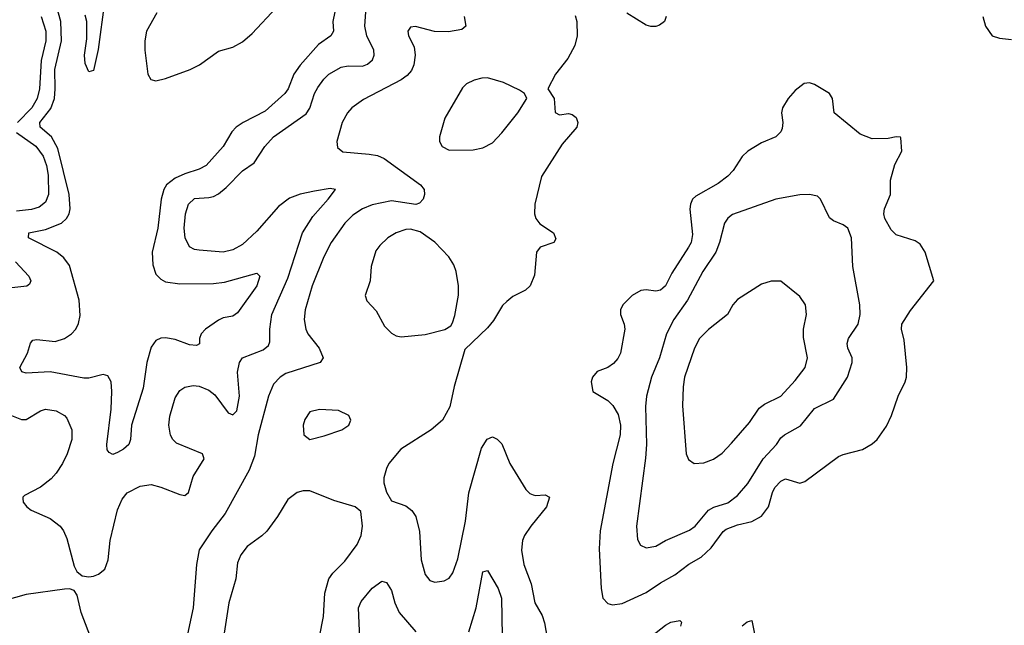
# Model space of a CAD drawing. Header units: inches. Extents: x 1550315 to 1685896, y 510706 to 640504.
# Tile 113 of 256: x 1631143 to 1635241, y 532817 to 535337. Entities that reach past the tile are written whole.
import ezdxf

# ---------------------------------------------------------------- set-up
doc = ezdxf.new("R2010")
doc.units = ezdxf.units.IN
doc.header["$MEASUREMENT"] = 0
doc.layers.add('B6533', color=7, linetype='Continuous')

msp = doc.modelspace()

# ---------------------------------------------------------------- linework, layer by layer
at = {"layer": 'B6533', "color": 5}
for points, elevation in [([(1632454.9, 535370), (1632446.4, 535330), (1632449.2, 535290), (1632438.3, 535270), (1632385.8, 535234.2), (1632310, 535147.6), (1632283.8, 535110), (1632260.4, 535050), (1632246, 535030), (1632164, 534956), (1632073.6, 534910), (1632043.8, 534890), (1632026.1, 534870), (1631990.1, 534809.9), (1631918.4, 534730), (1631890, 534715), (1631830, 534696.4), (1631790, 534678), (1631754.4, 534650), (1631742.5, 534630), (1631732.1, 534590), (1631717.9, 534470), (1631694.7, 534370), (1631696.5, 534316.5), (1631710, 534278.5), (1631730, 534257.7), (1631750, 534246.3), (1631810, 534238.1), (1631950, 534240.1), (1631995.2, 534244.8), (1632130, 534283), (1632141.6, 534270), (1632130.2, 534230), (1632050, 534116.9), (1632030, 534103.5), (1631990, 534095.9), (1631970, 534086.4), (1631916.2, 534050), (1631897.8, 534030), (1631891.5, 534010), (1631891.3, 533988.7), (1631879.1, 533980.9), (1631850, 533984.1), (1631790, 534005.7), (1631750, 534013.7), (1631730, 534012.3), (1631710, 534002), (1631690, 533974), (1631671.6, 533910), (1631656.7, 533803.3), (1631607.8, 533650), (1631603.6, 533590), (1631597, 533570), (1631574.9, 533550), (1631550, 533535.6), (1631530, 533528.4), (1631515.8, 533535.8), (1631507.6, 533547.6), (1631505, 533570), (1631522.9, 533717.1), (1631525.9, 533790), (1631522.9, 533830), (1631510, 533854.7), (1631490, 533860.3), (1631430, 533845.3), (1631410, 533844.8), (1631270, 533871.4), (1631170, 533866), (1631151.5, 533871.5), (1631143.5, 533890), (1631176, 533950), (1631188.3, 533991.7), (1631197, 534003), (1631213.6, 534006.4), (1631290, 533998.2), (1631330, 534011), (1631358.2, 534030), (1631376.2, 534050), (1631387.6, 534072.4), (1631394.3, 534105.7), (1631389.9, 534170), (1631350, 534315), (1631325.9, 534345.9), (1631296.8, 534370), (1631179.2, 534430), (1631181.3, 534450), (1631250, 534463.7), (1631316.3, 534490), (1631338.2, 534510), (1631348.9, 534530), (1631352.8, 534550), (1631349.2, 534610), (1631301, 534801), (1631275.1, 534850), (1631228.3, 534890), (1631227.2, 534910), (1631272.5, 534967.5), (1631287.4, 535010), (1631291.1, 535050), (1631289.1, 535130), (1631316.5, 535250), (1631314.4, 535330), (1631290, 535413.9)], 420), ([(1631496.4, 535410), (1631470, 535214), (1631450, 535126.6), (1631430, 535120.9), (1631415.5, 535155.5), (1631413.2, 535190), (1631421.9, 535258.1), (1631421.6, 535330), (1631415.9, 535355.9)], 380), ([(1631714.2, 535365.8), (1631670.9, 535290), (1631664.3, 535250), (1631663.8, 535210), (1631675.9, 535110), (1631688, 535088), (1631710, 535082.8), (1631750, 535092.7), (1631852.4, 535130), (1631891.8, 535150), (1631970, 535206.9), (1632030, 535223), (1632070, 535245.2), (1632110, 535279.6), (1632212.1, 535387.9)], 420), ([(1631081.7, 533701.7), (1631150, 533672.8), (1631170, 533672.9), (1631230, 533709.8), (1631250, 533715.8), (1631295.1, 533710), (1631329.6, 533690), (1631338.6, 533678.6), (1631359.2, 533630), (1631359.8, 533590), (1631340.7, 533530), (1631320.7, 533490), (1631295, 533450), (1631273.6, 533426.4), (1631230, 533391.9), (1631163.5, 533356.5), (1631155.6, 533350), (1631155.9, 533344.1), (1631157.4, 533330), (1631172.4, 533310), (1631190, 533296.1), (1631270, 533261), (1631310.8, 533230), (1631325.3, 533210), (1631338.7, 533178.7), (1631370, 533063.7), (1631381.2, 533041.2), (1631403.3, 533023.3), (1631430, 533019.2), (1631450, 533022), (1631470.8, 533029.2), (1631496.9, 533050), (1631510.9, 533089.1), (1631519.8, 533170), (1631550, 533297), (1631570, 533342.4), (1631590, 533368.2), (1631644.1, 533395.9), (1631690, 533402.5), (1631730, 533392.1), (1631810, 533360.7), (1631830, 533357.7), (1631845.3, 533370), (1631864.5, 533435.5), (1631910.4, 533510.4), (1631903, 533530), (1631795.5, 533575.5), (1631779.6, 533590), (1631770, 533608.2), (1631764.1, 533650), (1631767.4, 533687.4), (1631790, 533762.9), (1631810, 533794.7), (1631830, 533808.4), (1631864.7, 533815.3), (1631890, 533812.5), (1631930, 533795.3), (1631955.6, 533775.6), (1632010, 533701.1), (1632030, 533692.8), (1632047.2, 533710), (1632057.6, 533770), (1632049.5, 533870), (1632057.6, 533910), (1632070.3, 533930), (1632156.7, 533963.3), (1632178.6, 533981.4), (1632183.9, 533996.1), (1632183.3, 534050), (1632191.8, 534110), (1632258.7, 534261.3), (1632320.1, 534450), (1632362.2, 534517.8), (1632427.3, 534590), (1632457.1, 534630), (1632435, 534635), (1632370, 534623.8), (1632310, 534610.6), (1632265.5, 534594.5), (1632219.6, 534560.4), (1632130, 534457.4), (1632070, 534401.4), (1632030, 534379), (1631990, 534370.2), (1631890, 534378), (1631870, 534381.5), (1631850, 534392.4), (1631832.1, 534430), (1631827.5, 534470), (1631832.4, 534530), (1631845.5, 534570), (1631870, 534593.8), (1631930, 534596.8), (1631950, 534601.5), (1631970, 534613.2), (1632001.7, 534638.3), (1632070, 534708.8), (1632118.4, 534741.6), (1632162.9, 534810), (1632199.3, 534850), (1632334.7, 534945.3), (1632350.5, 534969.5), (1632370, 535029.7), (1632384.2, 535055.8), (1632408.6, 535090), (1632430, 535110.6), (1632480.5, 535139.5), (1632510, 535144.9), (1632570, 535144.6), (1632590, 535152.2), (1632611, 535170), (1632618.3, 535190), (1632616.1, 535210), (1632588.1, 535270), (1632579.8, 535310), (1632583.2, 535370)], 440), ([(1631232.5, 535350), (1631251.1, 535290), (1631251.4, 535250), (1631232.2, 535167.8), (1631225.2, 535050), (1631215.5, 535010), (1631193, 534970), (1631133.4, 534910)], 440), ([(1632992.5, 535350), (1633000.3, 535310), (1632982.8, 535297.2), (1632927.5, 535287.5), (1632868.7, 535288.7), (1632790, 535309.6), (1632770, 535306), (1632758, 535290), (1632760.4, 535270), (1632784.3, 535224.3), (1632789.3, 535190), (1632783.2, 535150), (1632773.8, 535126.2), (1632755.2, 535104.8), (1632730, 535087), (1632574.4, 535005.6), (1632524.6, 534970), (1632507.6, 534950), (1632485.3, 534910), (1632463.1, 534830), (1632465.4, 534805.4), (1632487.1, 534787.1), (1632597.7, 534777.7), (1632631.8, 534771.8), (1632660.2, 534760.2), (1632810.3, 534650), (1632826.2, 534630), (1632827.7, 534610), (1632822.6, 534590), (1632806.2, 534573.8), (1632791.8, 534568.2), (1632690, 534583.6), (1632610, 534567), (1632570.1, 534549.9), (1632530, 534524), (1632495.4, 534490), (1632439.3, 534410), (1632408, 534350), (1632359.4, 534230), (1632331.2, 534130), (1632327.1, 534090), (1632333.6, 534050), (1632341.5, 534030), (1632389.2, 533970), (1632406.3, 533930), (1632393.4, 533910), (1632250, 533864.6), (1632226.3, 533850), (1632199.8, 533820.2), (1632177.8, 533770), (1632135.5, 533610), (1632119.7, 533520.3), (1632097.2, 533462.8), (1631997.8, 533282.2), (1631942.3, 533210), (1631889.3, 533130.7), (1631878.5, 533070), (1631865, 532890), (1631817.2, 532670)], 460), ([(1633454.8, 535354.8), (1633462, 535330), (1633462.3, 535270), (1633453.6, 535230), (1633424.5, 535175.5), (1633373.1, 535110), (1633341, 535050), (1633367.3, 535010), (1633370.7, 534950.7), (1633390, 534942), (1633427.3, 534947.3), (1633442.5, 534942.5), (1633458.8, 534930), (1633466, 534910), (1633461, 534890), (1633401.1, 534818.9), (1633314.7, 534685.3), (1633287.2, 534570), (1633285.2, 534530), (1633291.5, 534510), (1633307.8, 534487.8), (1633363.8, 534450), (1633374.4, 534425.6), (1633366, 534410), (1633309.3, 534390.7), (1633294.3, 534370), (1633285.4, 534274.6), (1633266.7, 534230), (1633248.1, 534211.9), (1633194.9, 534185.1), (1633170, 534165.1), (1633152.6, 534147.4), (1633115.2, 534084.8), (1633090, 534054.5), (1632995.2, 533964.8), (1632950.5, 533810.5), (1632933.2, 533726.8), (1632902.8, 533670), (1632854.8, 533630), (1632728.4, 533550), (1632679.6, 533490), (1632669.2, 533470), (1632659, 533430), (1632658.9, 533410), (1632670, 533371), (1632690, 533334.8), (1632750, 533313.7), (1632775.1, 533295.1), (1632791.6, 533270), (1632807.1, 533207.1), (1632813.8, 533090), (1632830, 533028.2), (1632850, 533003.7), (1632870, 532996.5), (1632910, 533001.3), (1632930, 533012.7), (1632945.2, 533034.8), (1632966.3, 533093.7), (1632997.9, 533250), (1633012.3, 533367.7), (1633065.4, 533554.6), (1633088.8, 533591.2), (1633110, 533601.3), (1633130, 533592.2), (1633150, 533572.2), (1633182.7, 533490), (1633250, 533382.6), (1633266.1, 533366.1), (1633279.8, 533359.8), (1633290, 533356.8), (1633330, 533359.7), (1633348.5, 533350), (1633335, 533310), (1633270, 533229.8), (1633244.1, 533190), (1633235.9, 533170), (1633231, 533130), (1633241.4, 533070), (1633270.9, 532990), (1633287.2, 532910), (1633317.1, 532857.1), (1633327, 532827), (1633347.8, 532707.8)], 480), ([(1633833.4, 535350), (1633826, 535330), (1633805.2, 535314.8), (1633790.4, 535309.6), (1633770, 535309.6), (1633750, 535315.1), (1633670, 535364)], 480), ([(1635150.6, 535350), (1635162.8, 535310), (1635190.7, 535270.7), (1635220.7, 535260.7), (1635270, 535254.8)], 520), ([(1631130, 534867.3), (1631210, 534811.5), (1631240.6, 534770), (1631254.6, 534730), (1631261.8, 534690), (1631262.6, 534610), (1631250, 534577.8), (1631223.3, 534556.7), (1631192.7, 534547.3), (1631130, 534540.9)], 440), ([(1631125.7, 534330), (1631181.6, 534270), (1631189.5, 534250), (1631183.3, 534236.7), (1631172.3, 534227.8), (1631110, 534222)], 440), ([(1632391, 532769), (1632406.8, 532853.2), (1632413, 532950), (1632429.8, 533010), (1632446.2, 533033.8), (1632496.7, 533083.3), (1632547.1, 533152.9), (1632564.5, 533190), (1632569, 533229), (1632563, 533290), (1632539.5, 533310), (1632450, 533336.1), (1632350, 533377.2), (1632322.9, 533377.1), (1632297.1, 533370), (1632259.5, 533340.5), (1632216.1, 533270), (1632170.8, 533209.2), (1632150.8, 533189.2), (1632090, 533144.7), (1632062.8, 533110), (1632050, 533077.2), (1632042.2, 533010), (1632013.2, 532910), (1631986, 532730)], 480), ([(1633011.9, 532790), (1633042.7, 532890), (1633070, 533039.1), (1633090, 533044.4), (1633134.4, 532970), (1633147.5, 532930), (1633151.1, 532771.1)], 460), ([(1632559.5, 532730), (1632553.5, 532890), (1632564.1, 532915.9), (1632610, 532971.7), (1632650, 533000.4), (1632670, 532995.5), (1632690, 532962), (1632703.7, 532910), (1632722, 532870), (1632792.1, 532790)], 460), ([(1631457.5, 532717.5), (1631398.6, 532870), (1631382.6, 532942.6), (1631370, 532962), (1631350, 532968.4), (1631330, 532967), (1631170, 532945), (1631080.5, 532919.5)], 440), ([(1633670, 532691.5), (1633830, 532816.9), (1633853.3, 532830), (1633890, 532836.9), (1633896.9, 532830), (1633893, 532813)], 480), ([(1634150, 532814.9), (1634170, 532832), (1634190, 532837.3), (1634210.8, 532730.8)], 480)]:
    msp.add_lwpolyline(points, dxfattribs=dict(at, elevation=elevation))
for points, elevation in [([(1633090, 535094.7), (1633065.8, 535094.2), (1633034.5, 535085.5), (1633002, 535070), (1632985.7, 535054.3), (1632912.6, 534927.4), (1632890.3, 534850), (1632890.4, 534830), (1632900.5, 534810), (1632930, 534794), (1633030, 534795.8), (1633070, 534804.2), (1633110, 534825.4), (1633150, 534865.8), (1633216.4, 534950), (1633253.2, 535010), (1633244, 535030), (1633223.6, 535043.6), (1633155.7, 535075.7)], 480), ([(1634430, 535074.7), (1634407.8, 535072.2), (1634370, 535042.9), (1634341.3, 535010), (1634317.4, 534970), (1634313.1, 534950), (1634318.7, 534910), (1634315.6, 534884.4), (1634310.4, 534870), (1634290.4, 534850), (1634230, 534825.3), (1634173.1, 534790), (1634150, 534768.4), (1634111.8, 534710), (1634090, 534686.5), (1634050, 534655.8), (1633956.9, 534603.1), (1633943, 534590), (1633934.4, 534570), (1633931.8, 534548.2), (1633943.5, 534443.5), (1633936.8, 534410), (1633926.7, 534390), (1633857.2, 534282.8), (1633830.5, 534229.5), (1633820.1, 534219.9), (1633810, 534211.6), (1633790, 534208.1), (1633750, 534212.5), (1633727.7, 534210), (1633692.4, 534190), (1633652.7, 534150), (1633643.8, 534130), (1633643.8, 534110), (1633658.7, 534070), (1633660.9, 534050), (1633642.8, 533950), (1633632.2, 533927.8), (1633614.2, 533905.8), (1633590, 533889.8), (1633546.2, 533873.8), (1633526.9, 533850), (1633521.5, 533830), (1633528.4, 533790), (1633590, 533752), (1633611.9, 533731.9), (1633634, 533694), (1633643.9, 533650), (1633642.4, 533610), (1633610.8, 533490.8), (1633558.5, 533210), (1633554.6, 533134.6), (1633562.3, 532970), (1633570.2, 532930.2), (1633590, 532907.2), (1633610, 532902.2), (1633650, 532907.2), (1633750, 532953.7), (1633810, 532994.1), (1633870, 533026.4), (1633928.2, 533071.8), (1633979.3, 533100.7), (1634021.2, 533138.8), (1634070, 533206.8), (1634083.4, 533216.6), (1634130, 533235), (1634190.5, 533249.5), (1634230, 533271.2), (1634259.5, 533310), (1634275.8, 533370), (1634285.9, 533390), (1634310, 533416.9), (1634330, 533425.8), (1634390, 533408.1), (1634410, 533415.1), (1634550, 533518.8), (1634570, 533528.1), (1634650, 533548.9), (1634690, 533572.2), (1634711.2, 533590), (1634750, 533645.5), (1634770.9, 533690), (1634798.5, 533770), (1634828.2, 533830), (1634834, 533850), (1634835.6, 533890), (1634823.3, 534003.3), (1634813.3, 534050), (1634814, 534070), (1634850, 534126.8), (1634948, 534250), (1634911.3, 534370), (1634890, 534403.7), (1634870, 534417.6), (1634790, 534442.4), (1634770, 534462.9), (1634742.7, 534510), (1634739.1, 534530), (1634742.6, 534550), (1634767.6, 534610), (1634766.6, 534670), (1634785.2, 534734.8), (1634814, 534790), (1634810, 534846), (1634808.9, 534848.9), (1634790, 534849.3), (1634757.5, 534842.5), (1634690, 534841.9), (1634640.3, 534860.3), (1634532.8, 534950), (1634525.4, 535010), (1634512.6, 535030), (1634450, 535067.8)], 520), ([(1634430, 534609.7), (1634390, 534608.3), (1634290, 534590.9), (1634110, 534526.4), (1634090, 534511.9), (1634075.9, 534490), (1634055, 534410), (1634039.4, 534370), (1633986.4, 534290), (1633921.5, 534170), (1633864.8, 534090), (1633834.6, 534030), (1633805.5, 533930), (1633772.9, 533850), (1633751.3, 533770), (1633747, 533727), (1633751.7, 533570), (1633748, 533512), (1633710.2, 533230), (1633713.4, 533173.4), (1633726.7, 533150), (1633750, 533138.9), (1633790, 533146.9), (1633830.6, 533169.4), (1633930, 533212.4), (1633954.5, 533230), (1634010, 533295.4), (1634031.5, 533308.5), (1634090, 533327), (1634130, 533356.8), (1634173.5, 533406.5), (1634236.4, 533510), (1634293.2, 533570), (1634310, 533596.5), (1634325.4, 533610), (1634392.9, 533647.1), (1634450, 533718.9), (1634530, 533758.7), (1634588.6, 533850), (1634607.6, 533910), (1634607.6, 533930), (1634589.8, 533970), (1634586.4, 533990), (1634592.1, 534010), (1634632, 534070), (1634641.2, 534110), (1634639.3, 534150), (1634609.8, 534309.8), (1634604.4, 534430), (1634589.5, 534470), (1634570, 534484.2), (1634530, 534499.7), (1634513, 534513), (1634476.2, 534590), (1634462.7, 534602.7)], 540), ([(1632770, 534465), (1632750, 534463.7), (1632710, 534450.8), (1632674.9, 534430), (1632641.9, 534398.1), (1632625.3, 534374.7), (1632605.3, 534310), (1632601.3, 534250), (1632580.5, 534190), (1632586.9, 534166.9), (1632626.1, 534126.1), (1632661.8, 534061.8), (1632690, 534033), (1632710, 534021.6), (1632730, 534017.1), (1632830, 534027.2), (1632911.6, 534048.4), (1632936.9, 534063.1), (1632944.2, 534075.8), (1632953.9, 534106.1), (1632968.8, 534191.2), (1632968.8, 534230), (1632959.8, 534290), (1632950, 534316.9), (1632928.7, 534350), (1632870, 534411.7), (1632810, 534454.5)], 480), ([(1634270, 534249.6), (1634230, 534236.9), (1634130, 534172.6), (1634110.3, 534150), (1634088.4, 534110), (1634010, 534048.3), (1633971.5, 534010), (1633951.2, 533970), (1633910.2, 533850), (1633903.5, 533810), (1633900.7, 533730), (1633916.9, 533530), (1633926.8, 533506.8), (1633950, 533490.4), (1633990, 533493.1), (1634030, 533508.9), (1634067.1, 533532.9), (1634105.7, 533574.3), (1634179.6, 533660.4), (1634219.9, 533720.1), (1634243.1, 533736.9), (1634310, 533770.3), (1634370, 533835.2), (1634412.2, 533890), (1634421.6, 533930), (1634405.1, 534014.9), (1634405.4, 534050), (1634418, 534110), (1634413.3, 534150), (1634390, 534186), (1634310, 534249.5)], 560), ([(1632390, 533715.6), (1632350, 533706), (1632330, 533674), (1632323.1, 533650), (1632326, 533610), (1632350.5, 533590.5), (1632410, 533604.9), (1632483.7, 533630), (1632512, 533650), (1632520.9, 533670), (1632512.3, 533690), (1632470, 533711.5)], 480)]:
    msp.add_lwpolyline(points, close=True, dxfattribs=dict(at, elevation=elevation))

doc.saveas('drawing.dxf')
